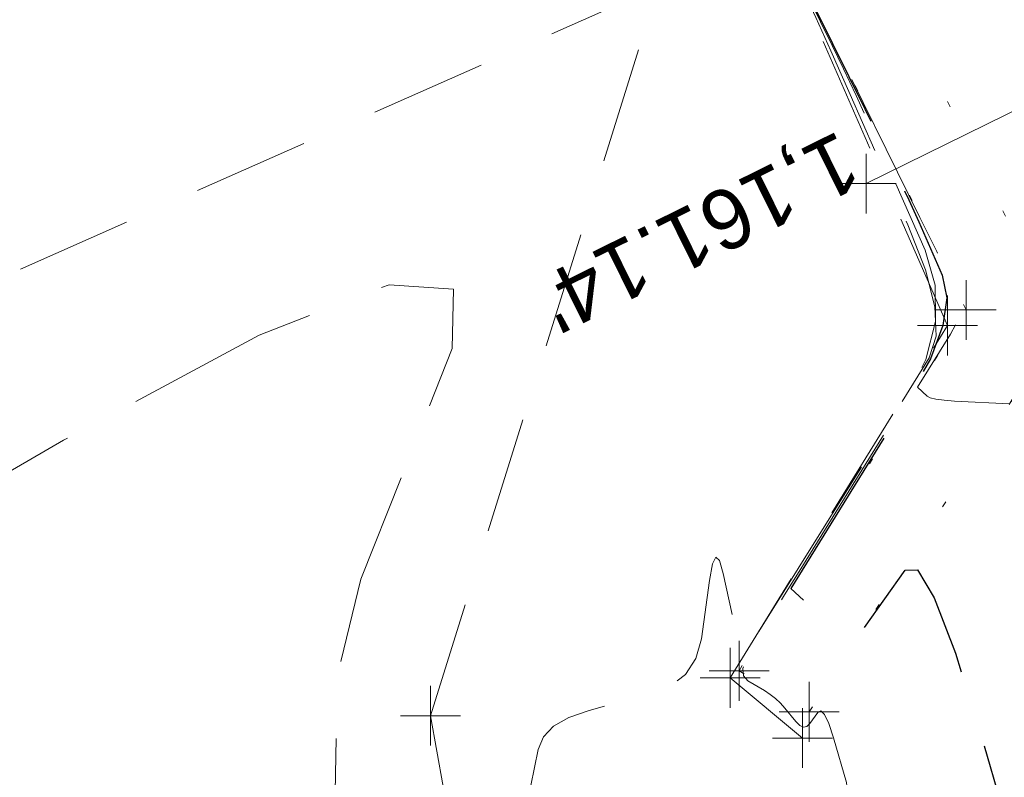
# Model space of a CAD drawing. Extents: x 2324380 to 2325559, y 691096 to 693386.
# Tile 30 of 92: x 2325119 to 2325135, y 691791 to 691804. Entities that reach past the tile are written whole.
import ezdxf
from ezdxf.enums import TextEntityAlignment as Align

# ---------------------------------------------------------------- set-up
doc = ezdxf.new("R2010")
doc.units = 0
doc.header["$MEASUREMENT"] = 0
for name, pattern in [('DGN Style 1', [1.9424614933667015, 0.003232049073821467, -1.93922944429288]), ('DGN Style 2', [3.232049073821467, 1.93922944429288, -1.292819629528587]), ('DGN Style 3', [4.524868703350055, 3.232049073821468, -1.292819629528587]), ('DGN Style 5', [2.262434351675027, 0.9696147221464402, -1.292819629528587]), ('stormlineex', [0])]:
    doc.linetypes.add(name, pattern=pattern)
for name, color, linetype, lineweight in [('DR_X_Elev_Flow', 151, 'Continuous', 0), ('DR_X_Headwall', 120, 'DGN Style 1', 0), ('DR_X_Storm_Sewer', 151, 'DGN Style 5', 0), ('DT_X_Contour_Major', 132, 'DGN Style 3', 30), ('DT_X_Contour_Minor', 136, 'DGN Style 3', 0), ('DT_X_Terrain_Ground_Line', 92, 'DGN Style 3', 13), ('SV_X_Break_Lines', 4, 'DGN Style 2', 0), ('SV_X_Toe_of_Slope', 193, 'DGN Style 2', 0)]:
    doc.layers.add(name, color=color, linetype=linetype, lineweight=lineweight)
doc.layers.add('SC_Scratch1 (Construction)', color=7, linetype='Continuous', lineweight=0, plot=False)
doc.layers.add('SV_X_Shot_Marker (Construction)', color=40, linetype='Continuous', lineweight=0, transparency=0.5)
doc.styles.add('Style-Arial', font='arial.ttf')

# ---------------------------------------------------------------- blocks, each defined once
blk = doc.blocks.new('SVPT_222')
at = {"layer": 'SV_X_Shot_Marker (Construction)', "transparency": 33554495}
for p, q in [((0, 0.02500000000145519), (0, -0.02499999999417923)), ((-0.02500000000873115, 0), (0.02499999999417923, 0))]:
    blk.add_line(p, q, dxfattribs=at)
blk.add_point((0, 0), dxfattribs=at)
blk = doc.blocks.new('SVPT_223')
at = {"layer": 'SV_X_Shot_Marker (Construction)', "transparency": 33554495}
for p, q in [((0, 0.02500000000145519), (0, -0.02499999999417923)), ((-0.02500000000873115, 0), (0.02499999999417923, 0))]:
    blk.add_line(p, q, dxfattribs=at)
blk.add_point((0, 0), dxfattribs=at)
blk = doc.blocks.new('SVPT_224')
at = {"layer": 'SV_X_Shot_Marker (Construction)', "transparency": 33554495}
for p, q in [((0, 0.02500000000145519), (0, -0.02499999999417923)), ((-0.02500000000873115, 7.275957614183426e-12), (0.02499999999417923, 7.275957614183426e-12))]:
    blk.add_line(p, q, dxfattribs=at)
blk.add_point((0, 7.275957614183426e-12), dxfattribs=at)
blk = doc.blocks.new('SVPT_225')
at = {"layer": 'SV_X_Shot_Marker (Construction)', "transparency": 33554495}
for p, q in [((1.455191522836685e-11, 0.02500000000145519), (1.455191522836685e-11, -0.02500000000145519)), ((-0.02499999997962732, 0), (0.02500000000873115, 0))]:
    blk.add_line(p, q, dxfattribs=at)
blk.add_point((1.455191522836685e-11, 0), dxfattribs=at)
blk = doc.blocks.new('SVPT_226')
at = {"layer": 'SV_X_Shot_Marker (Construction)', "transparency": 33554495}
for p, q in [((0, 0.02500000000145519), (0, -0.02500000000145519)), ((-0.02499999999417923, 0), (0.02500000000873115, 0))]:
    blk.add_line(p, q, dxfattribs=at)
blk.add_point((0, 0), dxfattribs=at)
blk = doc.blocks.new('SVPT_227')
at = {"layer": 'SV_X_Shot_Marker (Construction)', "transparency": 33554495}
for p, q in [((0, 0.02500000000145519), (0, -0.02499999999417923)), ((-0.02499999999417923, 7.275957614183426e-12), (0.02500000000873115, 7.275957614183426e-12))]:
    blk.add_line(p, q, dxfattribs=at)
blk.add_point((0, 7.275957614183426e-12), dxfattribs=at)
blk = doc.blocks.new('SVPT_228')
at = {"layer": 'SV_X_Shot_Marker (Construction)', "transparency": 33554495}
for p, q in [((0, 0.02500000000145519), (0, -0.02500000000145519)), ((-0.02499999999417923, 0), (0.02500000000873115, 0))]:
    blk.add_line(p, q, dxfattribs=at)
blk.add_point((0, 0), dxfattribs=at)
blk = doc.blocks.new('PIO_2')
at = {"layer": 'DR_X_Elev_Flow', "lineweight": 13}
for p, q in [((0, 0.02500000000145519), (0, -0.02500000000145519)), ((-0.02499999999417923, 0), (0.02499999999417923, 0))]:
    blk.add_line(p, q, dxfattribs=at)
blk.add_point((0, 0), dxfattribs=at)
blk = doc.blocks.new('SVPT_292')
at = {"layer": 'SV_X_Shot_Marker (Construction)', "transparency": 33554495}
for p, q in [((-1.455191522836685e-11, 0.02500000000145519), (-1.455191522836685e-11, -0.02500000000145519)), ((-0.02500000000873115, 0), (0.02499999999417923, 0))]:
    blk.add_line(p, q, dxfattribs=at)
blk.add_point((-1.455191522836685e-11, 0), dxfattribs=at)
blk = doc.blocks.new('*U775', base_point=(2325132.483, 691830.4755833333, 1167.424))
at = {"layer": 'DT_X_Contour_Major', "elevation": 1165.000000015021, "flags": 128}
blk.add_lwpolyline([(2325062.22452278, 692016.678583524), (2325074.372765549, 691999.6568996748), (2325070.632156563, 692016.4532464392), (2325069.905126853, 692019.637177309), (2325069.327155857, 692021.990535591), (2325068.898243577, 692023.5133212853), (2325068.618390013, 692024.2055343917), (2325068.070858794, 692024.9440058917), (2325067.811792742, 692025.3045698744), (2325067.445242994, 692025.8324081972), (2325066.971209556, 692026.5275208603), (2325066.389692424, 692027.3899078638), (2325063.425150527, 692031.8046873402), (2325061.616166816, 692032.5952432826), (2325057.216342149, 692033.0360270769), (2325056.388039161, 692033.128512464), (2325055.78876934, 692033.2170612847), (2325055.418532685, 692033.3016735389), (2325055.277329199, 692033.3823492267), (2325055.206164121, 692033.5922356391), (2325055.14559214, 692033.9333602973), (2325055.017250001, 692034.799319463), (2325054.821137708, 692036.1901131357), (2325054.557255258, 692038.1057413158), (2325053.763208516, 692043.9138624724), (2325053.558012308, 692045.8031735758), (2325053.53795874, 692047.1150160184), (2325053.703047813, 692047.8493898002), (2325054.053279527, 692048.0062949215), (2325055.234087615, 692047.6547503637), (2325055.67222142, 692047.4548131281), (2325056.101016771, 692047.1186598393), (2325056.520473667, 692046.6462904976), (2325056.930592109, 692046.0377051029), (2325058.011790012, 692044.2331893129), (2325058.429030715, 692043.6472992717), (2325058.869854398, 692043.2430159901), (2325059.334261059, 692043.0203394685), (2325059.822250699, 692042.9792697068), (2325061.155000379, 692043.1118926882), (2325061.593771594, 692043.1483397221), (2325061.910522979, 692043.1582135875), (2325062.105254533, 692043.1415142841), (2325062.177966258, 692043.0982418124), (2325062.209171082, 692042.9474176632), (2325062.253837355, 692042.9065313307), (2325062.364432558, 692042.8969904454), (2325062.540956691, 692042.9187950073), (2325062.783409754, 692042.9719450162), (2325063.517856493, 692043.1554723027), (2325063.810681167, 692043.2259183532), (2325064.138320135, 692043.2996110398), (2325064.500773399, 692043.3765503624), (2325064.898040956, 692043.456736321), (2325066.003840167, 692043.6748943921), (2325066.379545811, 692043.7367893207), (2325066.677313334, 692043.7588555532), (2325066.897142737, 692043.7410930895), (2325067.039034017, 692043.6835019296), (2325067.313493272, 692043.4768205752), (2325067.421974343, 692043.3948467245), (2325067.541573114, 692043.3039361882), (2325067.672289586, 692043.2040889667), (2325067.814123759, 692043.0953050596), (2325068.207171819, 692042.79329906), (2325068.346352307, 692042.6465095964), (2325068.469107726, 692042.4326457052), (2325068.575438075, 692042.1517073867), (2325068.665343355, 692041.8036946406), (2325068.883190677, 692040.7862280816), (2325068.961583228, 692040.4182306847), (2325069.03337539, 692040.0773384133), (2325069.098567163, 692039.7635512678), (2325069.157158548, 692039.4768692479), (2325069.304601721, 692038.7485240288), (2325069.361124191, 692038.5163905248), (2325069.420109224, 692038.3662489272), (2325069.481556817, 692038.2980992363), (2325069.545466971, 692038.3119414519), (2325069.719177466, 692038.4581765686), (2325069.791733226, 692038.4702634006), (2325069.879117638, 692038.396847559), (2325069.981330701, 692038.2379290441), (2325070.098372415, 692037.9935078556), (2325070.430255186, 692037.227714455), (2325070.646520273, 692036.939650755), (2325071.046403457, 692036.6498047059), (2325071.629904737, 692036.3581763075), (2325072.397024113, 692036.0647655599), (2325074.68749991, 692035.2799604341), (2325075.477128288, 692034.9283003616), (2325076.128156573, 692034.4619239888), (2325076.640584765, 692033.8808313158), (2325077.014412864, 692033.1850223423), (2325077.826487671, 692031.1765766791), (2325078.127007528, 692030.4508547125), (2325078.419510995, 692029.7800230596), (2325078.703998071, 692029.1640817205), (2325078.980468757, 692028.6030306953), (2325079.707035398, 692027.1800817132), (2325079.949642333, 692026.7067105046), (2325080.132538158, 692026.3538086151), (2325080.255722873, 692026.1213760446), (2325080.319196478, 692026.0094127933), (2325080.408844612, 692025.8714698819), (2325080.453476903, 692025.7740472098), (2325080.520137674, 692025.5852363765), (2325080.608826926, 692025.3050373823), (2325080.719544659, 692024.933450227), (2325081.044163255, 692023.8207002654), (2325081.13528766, 692023.4356034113), (2325081.165196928, 692023.1148753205), (2325081.133891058, 692022.8585159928), (2325081.041370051, 692022.6665254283), (2325080.713027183, 692022.2403756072), (2325080.668363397, 692021.8621578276), (2325080.780629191, 692021.0471168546), (2325081.049824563, 692019.7952526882), (2325081.475949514, 692018.1065653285), (2325082.821522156, 692013.0209681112), (2325083.397621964, 692010.7553819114), (2325084.116741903, 692007.7728212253), (2325084.978881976, 692004.0732860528), (2325085.984042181, 691999.6567763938), (2325088.855162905, 691986.923451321), (2325089.859087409, 691982.5342501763), (2325090.717520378, 691978.9166405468), (2325091.430461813, 691976.0706224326), (2325091.997911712, 691973.9961958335), (2325093.317122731, 691969.4931802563), (2325093.785872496, 691967.8758230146), (2325094.202713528, 691966.4010129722), (2325094.567645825, 691965.0687501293), (2325094.88066939, 691963.8790344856), (2325095.646187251, 691960.8965223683), (2325096.033005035, 691959.4384384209), (2325096.619319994, 691957.3010706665), (2325097.405132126, 691954.4844191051), (2325098.390441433, 691950.9884837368), (2325101.283929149, 691940.7602776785), (2325102.264488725, 691937.2721804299), (2325103.036051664, 691934.4790432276), (2325103.598617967, 691932.3808660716), (2325103.952187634, 691930.9776489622), (2325104.616377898, 691928.1623500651), (2325104.891666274, 691927.0102494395), (2325105.219388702, 691925.6654217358), (2325105.599545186, 691924.1278669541), (2325106.032135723, 691922.3975850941), (2325107.25562256, 691917.5265306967), (2325107.719372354, 691915.374809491), (2325108.193006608, 691912.572936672), (2325108.67652532, 691909.1209122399), (2325109.169928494, 691905.0187361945), (2325110.498849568, 691893.2127312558), (2325110.987172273, 691889.1273980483), (2325111.455449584, 691885.7259021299), (2325111.903681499, 691883.0082435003), (2325112.331868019, 691880.9744221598), (2325113.446971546, 691876.4626816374), (2325113.863239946, 691874.760470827), (2325114.2757175, 691873.0376437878), (2325114.684404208, 691871.29420052), (2325115.08930007, 691869.5301410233), (2325116.163967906, 691864.7984940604), (2325116.707350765, 691862.8331649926), (2325117.531498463, 691860.4859130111), (2325118.636411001, 691857.7567381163), (2325120.022088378, 691854.6456403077), (2325124.09158117, 691845.8401489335), (2325125.483602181, 691842.6703071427), (2325126.607545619, 691839.7649003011), (2325127.463411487, 691837.1239284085), (2325128.051199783, 691834.747391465), (2325129.261198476, 691828.7625395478), (2325129.657739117, 691826.7622733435), (2325129.939862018, 691825.2501136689), (2325130.107567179, 691824.2260605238), (2325130.160854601, 691823.6901139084), (2325130.150397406, 691822.9117316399), (2325130.115346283, 691822.5128740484), (2325130.018035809, 691821.9000879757), (2325129.858465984, 691821.0733734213), (2325129.636636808, 691820.0327303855), (2325128.962079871, 691816.9724443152), (2325128.713783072, 691816.0194372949), (2325128.474810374, 691815.4556307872), (2325128.245161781, 691815.2810247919), (2325128.024837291, 691815.4956193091), (2325127.449737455, 691816.5868053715), (2325127.254527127, 691816.9401160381), (2325127.10022102, 691817.1816584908), (2325126.986819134, 691817.3114327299), (2325126.91432147, 691817.3294387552), (2325126.775533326, 691817.2284305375), (2325126.712429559, 691817.18787684), (2325126.627209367, 691817.1419719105), (2325126.519872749, 691817.0907157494), (2325126.390419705, 691817.0341083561), (2325126.015723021, 691816.8760203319), (2325125.900047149, 691816.8069158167), (2325125.834042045, 691816.7181682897), (2325125.81770771, 691816.6097777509), (2325125.851044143, 691816.4817441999), (2325126.00616899, 691816.1141307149), (2325126.103951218, 691815.892289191), (2325126.280954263, 691815.5024747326), (2325126.537178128, 691814.9446873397), (2325126.872622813, 691814.2189270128), (2325127.872769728, 691812.059602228), (2325128.234907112, 691811.2838826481), (2325128.571209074, 691810.5762174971), (2325128.881675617, 691809.9366067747), (2325129.166306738, 691809.3650504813), (2325129.890875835, 691807.9316396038), (2325130.147062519, 691807.4285862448), (2325130.372195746, 691806.9944843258), (2325130.566275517, 691806.6293338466), (2325130.729301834, 691806.3331348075), (2325131.122634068, 691805.6352059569), (2325131.289417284, 691805.3298027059), (2325131.494767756, 691804.9370395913), (2325131.738685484, 691804.456916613), (2325132.021170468, 691803.8894337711), (2325132.825886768, 691802.2596663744), (2325133.108366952, 691801.6832353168), (2325133.35227028, 691801.176267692), (2325133.557596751, 691800.7387634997), (2325133.724346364, 691800.37072274), (2325134.117576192, 691799.4818986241), (2325134.193721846, 691799.1047587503), (2325134.127236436, 691798.6399572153), (2325133.918119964, 691798.0874940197), (2325133.566372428, 691797.4473691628), (2325131.592078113, 691794.2555759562), (2325132.161643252, 691793.7240018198), (2325132.27455764, 691793.6240287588), (2325132.369201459, 691793.5519270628), (2325132.445574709, 691793.5076967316), (2325132.503677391, 691793.4913377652), (2325132.732191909, 691793.4800291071), (2325133.49850761, 691794.5628672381), (2325133.701044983, 691794.5634872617), (2325133.980236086, 691794.1012738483), (2325134.33608092, 691793.1762269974), (2325134.768579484, 691791.7883467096), (2325136.024113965, 691787.4702213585), (2325136.424527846, 691785.9953667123), (2325136.684118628, 691784.8093967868), (2325136.802886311, 691783.912311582), (2325136.780830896, 691783.3041110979), (2325136.534252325, 691782.0674227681), (2325136.503153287, 691781.1755694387), (2325136.594790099, 691779.4275256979), (2325136.809162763, 691776.8232915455), (2325137.146271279, 691773.3628669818), (2325138.208875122, 691762.9934809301), (2325138.593938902, 691759.362558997), (2325138.952177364, 691756.2468327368), (2325139.283590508, 691753.6463021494), (2325139.588178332, 691751.5609672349), (2325140.364645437, 691746.6870016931), (2325140.654164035, 691744.8786370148), (2325140.9403695, 691743.1090171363), (2325141.223261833, 691741.3781420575), (2325141.502841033, 691739.6860117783), (2325142.243968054, 691735.2253241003), (2325142.601160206, 691733.0575860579), (2325143.116891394, 691729.8998876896), (2325143.79116162, 691725.7522289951), (2325144.623970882, 691720.6146099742), (2325147.056180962, 691705.594345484), (2325147.868785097, 691700.5557109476), (2325148.482439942, 691696.7050057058), (2325148.897145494, 691694.0422297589), (2325149.112901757, 691692.5673831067), (2325149.422986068, 691690.218364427), (2325149.533967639, 691689.3620989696), (2325149.634349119, 691688.5550666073), (2325149.724130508, 691687.79726734), (2325149.803311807, 691687.0887011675), (2325150.00032848, 691685.264835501), (2325150.100934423, 691684.4023203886), (2325150.254989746, 691683.1826743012), (2325150.462494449, 691681.6058972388), (2325150.723448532, 691679.6719892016), (2325152.065949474, 691669.8137794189), (2325148.679842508, 691677.5391432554), (2325147.991892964, 691679.1152140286), (2325147.379233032, 691680.5325561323), (2325146.841862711, 691681.7911695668), (2325146.379782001, 691682.8910543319), (2325145.247952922, 691685.6124421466), (2325144.56206105, 691687.4621823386), (2325143.353257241, 691690.970362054), (2325141.621541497, 691696.1369812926), (2325139.366913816, 691702.9620400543), (2325127.625190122, 691738.6820064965), (2325108.002949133, 691727.731994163)], dxfattribs=at)
at = {"layer": 'DT_X_Contour_Minor', "flags": 128}
for points, elevation in [([(2325051.479515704, 692048.4309628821), (2325053.176948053, 692043.7703180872), (2325053.469540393, 692043.0842580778), (2325053.619846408, 692043.0234972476), (2325053.627866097, 692043.5880355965), (2325053.49359946, 692044.7778731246), (2325052.945839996, 692048.7845054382), (2325052.851024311, 692050.0739003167), (2325052.977396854, 692050.9371107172), (2325053.324957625, 692051.3741366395), (2325053.893706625, 692051.3849780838), (2325055.70528826, 692050.8456426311), (2325056.377467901, 692050.5389013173), (2325057.035320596, 692050.0231789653), (2325057.678846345, 692049.2984755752), (2325058.308045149, 692048.3647911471), (2325059.966806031, 692045.5963246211), (2325060.528256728, 692044.689630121), (2325060.968538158, 692044.0458965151), (2325061.28765032, 692043.6651238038), (2325061.485593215, 692043.5473119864), (2325061.851881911, 692043.5837616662), (2325061.974655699, 692043.5832259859), (2325062.068260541, 692043.5542816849), (2325062.132696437, 692043.4969287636), (2325062.167963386, 692043.4111672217), (2325062.223116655, 692043.144591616), (2325062.250345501, 692043.0594033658), (2325062.290667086, 692043.0037703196), (2325062.344081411, 692042.9776924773), (2325062.410588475, 692042.981169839), (2325062.605397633, 692043.0298497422), (2325062.746242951, 692043.0609987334), (2325063.022672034, 692043.1179357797), (2325063.434684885, 692043.2006608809), (2325063.982281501, 692043.3091740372), (2325065.623317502, 692043.6329265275), (2325066.165625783, 692043.736263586), (2325066.561773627, 692043.8034603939), (2325066.811761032, 692043.8345169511), (2325066.915588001, 692043.8294332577), (2325066.997579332, 692043.7676897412), (2325067.052350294, 692043.72601758), (2325067.15516968, 692043.6473087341), (2325067.306037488, 692043.5315632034), (2325067.504953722, 692043.3787809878), (2325068.099461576, 692042.9219794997), (2325068.30998009, 692042.6999519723), (2325068.495654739, 692042.3764705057), (2325068.656485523, 692041.9515351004), (2325068.792472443, 692041.4251457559), (2325069.121979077, 692039.8861689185), (2325069.231511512, 692039.374211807), (2325069.312978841, 692038.9925731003), (2325069.366381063, 692038.7412527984), (2325069.391718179, 692038.6202509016), (2325069.421863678, 692038.47133705), (2325069.444299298, 692038.433034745), (2325069.488997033, 692038.4298132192), (2325069.555956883, 692038.4616724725), (2325069.645178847, 692038.528612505), (2325069.912786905, 692038.75389363), (2325070.004534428, 692038.818725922), (2325070.079070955, 692038.8442619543), (2325070.136396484, 692038.8305017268), (2325070.176511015, 692038.7774452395), (2325070.260535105, 692038.5835662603), (2325070.458702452, 692038.4614966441), (2325070.990186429, 692038.2406970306), (2325071.854987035, 692037.9211674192), (2325073.053104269, 692037.5029078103), (2325076.692505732, 692036.2559088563), (2325077.911121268, 692035.786299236), (2325078.837416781, 692035.3127195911), (2325079.471392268, 692034.835169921), (2325079.813047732, 692034.3536502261), (2325080.334368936, 692033.0643043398), (2325080.55994041, 692032.534476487), (2325080.845663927, 692031.9120023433), (2325081.191539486, 692031.1968819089), (2325081.597567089, 692030.3891151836), (2325082.760510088, 692028.111542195), (2325083.148826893, 692027.3538639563), (2325083.44157006, 692026.7890089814), (2325083.638739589, 692026.4169772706), (2325083.740335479, 692026.2377688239), (2325083.883826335, 692026.0169773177), (2325083.955264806, 692025.8610425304), (2325084.061962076, 692025.5588317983), (2325084.203918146, 692025.1103451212), (2325084.381133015, 692024.5155824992), (2325084.900717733, 692022.7345142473), (2325085.061616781, 692022.1376549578), (2325085.154625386, 692021.6828782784), (2325085.179743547, 692021.3701842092), (2325085.136971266, 692021.1995727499), (2325084.93239126, 692020.9340523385), (2325084.964817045, 692020.4706652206), (2325085.215529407, 692019.2796441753), (2325085.684528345, 692017.3609892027), (2325086.371813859, 692014.7147003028), (2325088.495623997, 692006.6877513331), (2325089.269861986, 692003.7108073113), (2325089.999718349, 692000.8001869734), (2325090.685193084, 691997.955890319), (2325091.326286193, 691995.1779173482), (2325092.976692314, 691987.8584210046), (2325093.618265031, 691985.115256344), (2325094.305178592, 691982.37538462), (2325095.037432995, 691979.6388058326), (2325095.815028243, 691976.9055199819), (2325097.949070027, 691969.6211482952), (2325098.707350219, 691967.0048057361), (2325099.381659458, 691964.6190568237), (2325099.971997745, 691962.4639015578), (2325100.478365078, 691960.5393399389), (2325101.716716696, 691955.714633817), (2325102.188588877, 691953.8998562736), (2325102.675441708, 691952.0740532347), (2325103.177275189, 691950.2372247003), (2325103.694089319, 691948.3893706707), (2325105.092234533, 691943.4470592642), (2325105.599364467, 691941.6203651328), (2325106.072145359, 691939.8470162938), (2325106.510577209, 691938.127012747), (2325106.914660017, 691936.4603544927), (2325107.946415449, 691932.0870595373), (2325108.374049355, 691930.2973824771), (2325108.8831345, 691928.2083225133), (2325109.473670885, 691925.8198796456), (2325110.145658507, 691923.1320538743), (2325112.046227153, 691915.5653412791), (2325112.702579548, 691912.7917586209), (2325113.246210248, 691910.1460450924), (2325113.677119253, 691907.6282006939), (2325113.995306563, 691905.2382254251), (2325114.693510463, 691899.0354502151), (2325115.004129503, 691896.6703287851), (2325115.412333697, 691894.2270459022), (2325115.918123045, 691891.7056015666), (2325116.521497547, 691889.1059957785), (2325118.260609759, 691882.069498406), (2325118.909820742, 691879.4147353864), (2325119.553119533, 691876.7278193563), (2325120.190506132, 691874.0087503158), (2325120.821980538, 691871.257528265), (2325122.498029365, 691863.8780654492), (2325123.139232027, 691861.2592360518), (2325123.805803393, 691858.9373449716), (2325124.497743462, 691856.9123922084), (2325125.215052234, 691855.1843777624), (2325127.161700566, 691850.9722569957), (2325127.878398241, 691849.2045831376), (2325128.568505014, 691847.0606521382), (2325129.232020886, 691844.5404639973), (2325129.868945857, 691841.6440187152), (2325131.531957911, 691833.418488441), (2325132.07739754, 691830.701904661), (2325132.466457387, 691828.7213010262), (2325132.699137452, 691827.4766775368), (2325132.775437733, 691826.9680341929), (2325132.770398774, 691826.5929588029), (2325132.709509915, 691826.2011516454), (2325132.530622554, 691825.3070367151), (2325132.233736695, 691823.9106140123), (2325131.818852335, 691822.0118835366), (2325130.55516271, 691816.2788585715), (2325130.122429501, 691814.4320240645), (2325129.771997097, 691813.1912892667), (2325129.503865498, 691812.5566541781), (2325129.318034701, 691812.5281187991), (2325128.642859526, 691813.8091863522), (2325128.321650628, 691813.590684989), (2325128.249179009, 691813.5405091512), (2325128.169425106, 691813.4836250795), (2325128.08238892, 691813.4200327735), (2325127.98807045, 691813.3497322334), (2325127.530925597, 691813.0060105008), (2325128.379656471, 691811.1735941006), (2325128.582994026, 691810.742574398), (2325128.829264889, 691810.2348366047), (2325129.118469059, 691809.6503807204), (2325129.450606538, 691808.9892067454), (2325130.39355089, 691807.1237853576), (2325130.70858817, 691806.5016975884), (2325130.946491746, 691806.034500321), (2325131.107261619, 691805.7221935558), (2325131.190897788, 691805.5647772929), (2325131.311082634, 691805.3515212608), (2325131.40326768, 691805.1747148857), (2325131.589684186, 691804.804237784), (2325131.870332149, 691804.240089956), (2325132.245211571, 691803.4822714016), (2325133.370531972, 691801.2031942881), (2325133.74489199, 691800.4438122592), (2325134.023981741, 691799.8749740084), (2325134.207801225, 691799.4966795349), (2325134.296350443, 691799.3089288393), (2325134.405454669, 691799.0623186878), (2325134.426581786, 691798.9576787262), (2325134.408134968, 691798.8287164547), (2325134.350114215, 691798.6754318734), (2325134.252519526, 691798.4978249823), (2325133.704738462, 691797.612240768), (2325133.86276809, 691797.464751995), (2325133.916900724, 691797.4358852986), (2325134.011571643, 691797.4124946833), (2325134.146780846, 691797.3945801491), (2325134.322528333, 691797.382141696), (2325135.237272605, 691797.3368731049), (2325135.43171091, 691797.6116230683), (2325135.575700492, 691797.2933054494), (2325135.924338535, 691796.220602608), (2325136.477625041, 691794.3935145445), (2325137.235560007, 691791.8120412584), (2325139.529584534, 691783.9222655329), (2325140.276506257, 691781.3043181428), (2325140.796753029, 691779.3678077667), (2325141.090324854, 691778.1127344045), (2325141.157221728, 691777.5390980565), (2325141.033380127, 691776.9179838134), (2325141.017760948, 691776.4700594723), (2325141.063784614, 691775.5921221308), (2325141.171451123, 691774.284171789), (2325141.340760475, 691772.5462084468), (2325141.87444254, 691767.3382888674), (2325142.11086618, 691765.2445958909), (2325142.419875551, 691762.8694566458), (2325142.801470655, 691760.2128711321), (2325143.25565149, 691757.2748393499), (2325144.563581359, 691749.0648262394), (2325145.051264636, 691746.0187034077), (2325145.533367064, 691743.0378447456), (2325146.009888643, 691740.1222502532), (2325146.480829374, 691737.2719199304), (2325147.729230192, 691729.7580579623), (2325148.199118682, 691726.9204513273), (2325148.672483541, 691724.0430278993), (2325149.149324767, 691721.125787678), (2325149.629642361, 691718.1687306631), (2325150.915124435, 691710.2301562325), (2325151.37568378, 691707.3316841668), (2325151.793250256, 691704.5901987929), (2325152.167823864, 691702.0057001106), (2325152.499404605, 691699.5781881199), (2325153.326296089, 691693.3141384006), (2325153.622246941, 691691.0307638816), (2325153.889930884, 691688.8786776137), (2325154.129347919, 691686.8578795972), (2325154.340498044, 691684.9683698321), (2325154.865875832, 691680.104728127), (2325155.11167875, 691677.9697592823), (2325155.455054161, 691675.2125840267), (2325155.896002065, 691671.8332023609), (2325156.434522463, 691667.8316142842), (2325158.000673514, 691656.3311041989), (2325158.518017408, 691652.5255111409), (2325158.895435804, 691649.7341145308), (2325159.132928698, 691647.9569143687), (2325159.230496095, 691647.1939106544), (2325159.304108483, 691646.5114960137), (2325159.32958324, 691646.2845597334), (2325159.350798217, 691646.1155618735), (2325159.367753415, 691646.0045024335), (2325159.380448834, 691645.951381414), (2325159.408623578, 691645.8869765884), (2325159.414995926, 691645.8602943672), (2325159.412981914, 691645.8285513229), (2325159.40258154, 691645.7917474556), (2325159.383794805, 691645.749882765), (2325159.32251503, 691645.6314958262), (2325159.281097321, 691645.5844674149), (2325159.202804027, 691645.5321723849), (2325159.087635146, 691645.4746107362), (2325158.93559068, 691645.411782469), (2325158.480971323, 691645.2372182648), (2325158.310273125, 691645.2082930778), (2325158.139143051, 691645.25244067), (2325157.967581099, 691645.3696610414), (2325157.79558727, 691645.5599541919), (2325157.336361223, 691646.1648329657), (2325157.00723021, 691646.7704346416), (2325156.364256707, 691648.1335805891), (2325155.407440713, 691650.2542708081), (2325154.136782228, 691653.1325052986), (2325150.329902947, 691661.8178563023), (2325148.93929205, 691665.007910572), (2325147.622618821, 691668.0640601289), (2325146.379883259, 691670.9863049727), (2325145.211085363, 691673.7746451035), (2325142.192874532, 691681.0316791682), (2325141.194554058, 691683.4371394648), (2325140.463250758, 691685.210744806), (2325139.998964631, 691686.3524951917), (2325139.801695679, 691686.8623906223), (2325139.504147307, 691687.7675744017), (2325139.006897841, 691687.4900888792)], 1166.000000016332), ([(2325086.960168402, 691951.4012568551), (2325086.239573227, 691957.6004521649), (2325086.064202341, 691958.9228859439), (2325085.846916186, 691960.2333892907), (2325085.587714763, 691961.5319622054), (2325085.286598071, 691962.8186046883), (2325084.427733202, 691966.2337440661), (2325084.098561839, 691967.5506801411), (2325083.755196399, 691968.9401338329), (2325083.397636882, 691970.4021051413), (2325083.02588329, 691971.9365940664), (2325082.015614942, 691976.125254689), (2325081.498011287, 691978.3353403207), (2325080.702901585, 691981.8241017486), (2325079.630285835, 691986.591538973), (2325078.280164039, 691992.6376519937), (2325074.309831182, 692010.4655211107), (2325072.941108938, 692016.4042485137), (2325071.812691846, 692020.8495288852), (2325070.924579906, 692023.8013622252), (2325070.276773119, 692025.2597485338), (2325068.869695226, 692027.1575159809), (2325068.364818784, 692027.8445228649), (2325067.90549788, 692028.4822179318), (2325067.491732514, 692029.0706011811), (2325067.123522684, 692029.6096726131), (2325066.202370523, 692030.9814473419), (2325065.866157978, 692031.4908988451), (2325065.548384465, 692031.9904223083), (2325065.249049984, 692032.4800177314), (2325064.968154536, 692032.9596851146), (2325064.243685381, 692034.2255607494), (2325063.928180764, 692034.6403885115), (2325063.525018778, 692034.9354650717), (2325063.034199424, 692035.11079043), (2325062.4557227, 692035.1663645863), (2325060.796241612, 692035.1548940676), (2325060.176735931, 692035.158642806), (2325059.562829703, 692035.17849191), (2325058.954522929, 692035.2144413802), (2325058.351815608, 692035.2664912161), (2325056.752062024, 692035.4267579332), (2325056.211632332, 692035.5250905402), (2325055.790158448, 692035.6998883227), (2325055.48764037, 692035.9511512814), (2325055.304078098, 692036.2788794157), (2325054.97318645, 692037.2547746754), (2325054.847274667, 692037.7018102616), (2325054.717708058, 692038.3109955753), (2325054.584486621, 692039.0823306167), (2325054.447610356, 692040.0158153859), (2325054.077733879, 692042.7213077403), (2325053.98215103, 692043.6013714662), (2325053.972809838, 692044.212443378), (2325054.049710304, 692044.5545234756), (2325054.212852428, 692044.6276117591), (2325054.762886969, 692044.4638580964), (2325054.96697494, 692044.3707249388), (2325055.166712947, 692044.2141407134), (2325055.36210099, 692043.99410542), (2325055.553139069, 692043.7106190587), (2325056.056773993, 692042.8700540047), (2325056.329804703, 692042.6049684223), (2325056.771170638, 692042.440135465), (2325057.380871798, 692042.3755551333), (2325058.158908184, 692042.4112274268), (2325060.458118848, 692042.6400237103), (2325061.21288749, 692042.7134534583), (2325061.752785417, 692042.7621454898), (2325062.077812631, 692042.7860998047), (2325062.18796913, 692042.7853164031), (2325062.195225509, 692042.7502437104), (2325062.257329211, 692042.7536592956), (2325062.438198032, 692042.7902105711), (2325062.737831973, 692042.8598975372), (2325063.156231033, 692042.9627201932), (2325064.430315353, 692043.2810948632), (2325064.875119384, 692043.390837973), (2325065.253968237, 692043.4812862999), (2325065.566861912, 692043.5524398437), (2325065.81380041, 692043.6042986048), (2325066.384362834, 692043.7168622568), (2325066.59346584, 692043.7373150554), (2325066.792853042, 692043.7142507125), (2325066.98252444, 692043.6476692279), (2325067.162480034, 692043.5375706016), (2325067.629407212, 692043.185951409), (2325067.791598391, 692043.0636758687), (2325067.92797655, 692042.9605636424), (2325068.038541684, 692042.8766147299), (2325068.123293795, 692042.8118291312), (2325068.314882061, 692042.66461862), (2325068.382724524, 692042.5930672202), (2325068.442560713, 692042.4888209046), (2325068.494390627, 692042.3518796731), (2325068.538214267, 692042.1822435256), (2325068.644402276, 692041.6862872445), (2325068.691654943, 692041.4622495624), (2325068.753771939, 692041.1621037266), (2325068.830753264, 692040.7858497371), (2325068.922598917, 692040.3334875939), (2325069.187339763, 692039.0257110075), (2325069.277949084, 692038.5997463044), (2325069.351221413, 692038.3026846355), (2325069.40715675, 692038.1345260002), (2325069.445755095, 692038.0952703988), (2325069.525568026, 692038.162459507), (2325069.578932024, 692038.121800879), (2325069.679164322, 692037.9494331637), (2325069.826264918, 692037.6453563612), (2325070.020233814, 692037.2095704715), (2325070.599975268, 692035.8718626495), (2325070.834338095, 692035.4178048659), (2325071.102620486, 692035.0589123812), (2325071.40482244, 692034.7951851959), (2325071.740943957, 692034.6266233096), (2325072.682494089, 692034.3040120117), (2325073.043135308, 692034.0703014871), (2325073.418896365, 692033.6111283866), (2325073.809777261, 692032.9264927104), (2325074.215777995, 692032.0163944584), (2325075.318606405, 692029.2888490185), (2325075.694074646, 692028.3672329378), (2325075.993358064, 692027.6480437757), (2325076.216456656, 692027.131281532), (2325076.363370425, 692026.8169462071), (2325076.653560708, 692026.2486212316), (2325076.750457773, 692026.059557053), (2325076.823506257, 692025.9186082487), (2325076.872706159, 692025.8257748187), (2325076.898057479, 692025.7810567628), (2325076.93386289, 692025.7259624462), (2325076.951689, 692025.6870518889), (2325076.978313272, 692025.6116409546), (2325077.013735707, 692025.4997296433), (2325077.057956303, 692025.351317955), (2325077.187608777, 692024.9068862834), (2325077.208958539, 692024.7335518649), (2325077.17576847, 692024.5468723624), (2325077.088038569, 692024.3468477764), (2325076.945768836, 692024.1334781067), (2325076.493663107, 692023.5466988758), (2325076.37190975, 692023.2536504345), (2325076.345728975, 692022.8145895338), (2325076.415120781, 692022.2295161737), (2325076.58008517, 692021.498430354), (2325077.147420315, 692019.354184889), (2325077.52538194, 692017.7999565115), (2325078.233765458, 692014.7454554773), (2325079.272570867, 692010.1906817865), (2325080.641798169, 692004.1356354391), (2325084.733633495, 691985.9884816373), (2325086.099909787, 691979.9532440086), (2325087.129862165, 691975.4578964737), (2325087.82349063, 691972.5024390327), (2325088.180795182, 691971.0868716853), (2325088.685175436, 691969.3652122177), (2325088.864394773, 691968.7468402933), (2325089.023767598, 691968.1829691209), (2325089.163293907, 691967.6735987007), (2325089.282973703, 691967.2187290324), (2325089.575657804, 691966.0784109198), (2325089.877421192, 691964.9770205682), (2325090.563198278, 691962.5280880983), (2325091.632989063, 691958.7316135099), (2325093.086793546, 691953.5875968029), (2325097.475623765, 691938.073496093), (2325098.929612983, 691932.923995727), (2325099.999957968, 691929.1110701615), (2325100.686658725, 691926.6347193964), (2325100.989715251, 691925.4949434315), (2325101.286340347, 691924.2376405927), (2325101.409283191, 691923.7231164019), (2325101.555642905, 691923.1225209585), (2325101.725419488, 691922.4358542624), (2325101.918612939, 691921.6631163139), (2325102.465017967, 691919.4877201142), (2325102.73616516, 691917.957860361), (2325103.139802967, 691914.9998282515), (2325103.675931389, 691910.6136237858), (2325104.344550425, 691904.7992469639), (2325106.304188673, 691887.3900122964), (2325106.970215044, 691881.5844673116), (2325107.498565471, 691877.2247583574), (2325107.889239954, 691874.3108854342), (2325108.142238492, 691872.8428485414), (2325108.633333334, 691870.8558648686), (2325108.816659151, 691870.1062062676), (2325108.998315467, 691869.3474682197), (2325109.178302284, 691868.5796507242), (2325109.356619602, 691867.8027537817), (2325109.829906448, 691865.7189226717), (2325110.275469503, 691864.4070939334), (2325111.257193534, 691862.0344810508), (2325112.77507854, 691858.601084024), (2325114.829124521, 691854.106902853), (2325121.021461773, 691840.7080408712), (2325123.088806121, 691836.1360311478), (2325124.646586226, 691832.4691484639), (2325125.694802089, 691829.7073928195), (2325126.23345371, 691827.8507642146), (2325126.990439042, 691824.1065906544), (2325127.238080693, 691822.8226420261), (2325127.413266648, 691821.7789263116), (2325127.515996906, 691820.975443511), (2325127.546271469, 691820.412193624), (2325127.530396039, 691819.2305044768), (2325127.521182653, 691818.8245964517), (2325127.505449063, 691818.4931392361), (2325127.483195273, 691818.2361328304), (2325127.454421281, 691818.0535772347), (2325127.368997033, 691817.6660300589), (2325127.337553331, 691817.5453435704), (2325127.307290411, 691817.4739444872), (2325127.278208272, 691817.451832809), (2325127.250306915, 691817.4790085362), (2325127.177477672, 691817.6171936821), (2325127.136010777, 691817.6497486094), (2325127.066232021, 691817.6437745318), (2325126.968141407, 691817.5992714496), (2325126.841738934, 691817.5162393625), (2325126.466916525, 691817.2434484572), (2325126.334354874, 691817.1498999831), (2325126.217786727, 691817.0738477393), (2325126.117212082, 691817.015291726), (2325126.032630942, 691816.9742319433), (2325125.828405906, 691816.8880674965), (2325125.781650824, 691816.8117916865), (2325125.794554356, 691816.6475875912), (2325125.867116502, 691816.3954552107), (2325125.999337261, 691816.0553945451), (2325126.431470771, 691815.0313283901), (2325126.606016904, 691814.6245941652), (2325126.805555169, 691814.1724411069), (2325127.030085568, 691813.6748692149), (2325127.2796081, 691813.1318784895), (2325127.978324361, 691811.6233447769), (2325128.23131847, 691811.0814165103), (2325128.466263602, 691810.5870319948), (2325128.683159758, 691810.1401912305), (2325128.882006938, 691809.740894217), (2325129.388200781, 691808.7394938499), (2325129.585536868, 691808.3554749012), (2325129.797899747, 691807.9544683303), (2325130.025289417, 691807.5364741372), (2325130.26770588, 691807.1014923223), (2325130.934185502, 691805.9188906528), (2325131.175566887, 691805.4848905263), (2325131.399851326, 691805.0698413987), (2325131.60703882, 691804.6737432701), (2325131.797129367, 691804.2965961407), (2325132.281241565, 691803.3161384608), (2325132.471841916, 691802.9226583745), (2325132.680558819, 691802.4775613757), (2325132.907392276, 691801.9808474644), (2325133.152342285, 691801.4325166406), (2325133.829697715, 691799.9014785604), (2325134.000463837, 691799.3158622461), (2325134.004745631, 691798.7072918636), (2325133.842543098, 691798.0757674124), (2325133.513856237, 691797.421288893), (2325132.415378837, 691795.6454074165), (2325132.037667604, 691795.0350159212), (2325131.728391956, 691794.5357525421), (2325131.487551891, 691794.1476172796), (2325131.315147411, 691793.8706101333), (2325130.946649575, 691793.2800952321), (2325130.838570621, 691793.0786837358), (2325130.790707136, 691792.917335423), (2325130.803059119, 691792.7960502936), (2325130.875626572, 691792.7148283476), (2325131.149427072, 691792.5516540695), (2325131.247854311, 691792.487508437), (2325131.337785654, 691792.4174522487), (2325131.419221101, 691792.3414855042), (2325131.492160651, 691792.2596082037), (2325131.675338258, 691792.0333879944), (2325131.741557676, 691791.9677992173), (2325131.802832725, 691791.9406980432), (2325131.859163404, 691791.952084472), (2325131.910549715, 691792.0019585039), (2325132.040987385, 691792.1862727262), (2325132.093961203, 691792.2117598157), (2325132.155054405, 691792.1499854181), (2325132.224266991, 691792.0009495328), (2325132.301598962, 691791.7646521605), (2325132.518643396, 691791.0181771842), (2325132.572549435, 691790.6864152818), (2325132.571484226, 691790.2509858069), (2325132.515447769, 691789.7118887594), (2325132.404440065, 691789.0691241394), (2325132.035124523, 691787.2168617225), (2325131.988545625, 691785.881079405), (2325132.125795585, 691783.2629292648), (2325132.446874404, 691779.362411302), (2325132.951782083, 691774.1795255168), (2325134.543307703, 691758.6486729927), (2325135.077011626, 691753.4805221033), (2325135.484479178, 691749.6242088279), (2325135.765710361, 691747.0797331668), (2325135.920705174, 691745.8470951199), (2325136.165709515, 691744.309177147), (2325136.257063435, 691743.738570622), (2325136.347371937, 691743.1801895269), (2325136.436635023, 691742.6340338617), (2325136.524852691, 691742.1001036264), (2325136.758705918, 691740.6925902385), (2325136.913750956, 691739.747129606), (2325137.20349615, 691737.966382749), (2325137.6279415, 691735.3503496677), (2325138.187087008, 691731.8990303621), (2325141.110733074, 691713.8438724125), (2325134.655598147, 691733.9256111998), (2325133.25204592, 691738.3152811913), (2325131.807875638, 691742.8778316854), (2325130.323087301, 691747.6132626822), (2325128.797680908, 691752.521574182), (2325121.584342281, 691775.8304156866), (2325090.374603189, 691770.3308544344), (2325084.522777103, 691769.2996866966), (2325080.342901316, 691768.5631383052), (2325077.834975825, 691768.1212092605), (2325076.999000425, 691767.9738994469)], 1164.000000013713), ([(2325070.069160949, 691793.6403589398), (2325074.090496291, 691789.3205061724), (2325085.457981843, 691794.8978902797), (2325087.92748374, 691796.0780988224), (2325090.464209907, 691797.2284169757), (2325093.068160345, 691798.3488447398), (2325095.739335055, 691799.4393821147), (2325102.952099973, 691802.3076279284), (2325105.276433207, 691804.2383102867), (2325106.839859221, 691807.8791730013), (2325107.642378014, 691813.2302160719), (2325107.683989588, 691820.2914394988), (2325106.102726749, 691857.2342363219), (2325108.317492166, 691855.2276233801), (2325109.012530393, 691854.2460230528), (2325110.148459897, 691852.1611990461), (2325111.725280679, 691848.9731513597), (2325113.742992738, 691844.6818799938), (2325119.711413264, 691831.7675247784), (2325121.684049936, 691827.4595256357), (2325123.125644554, 691824.2212946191), (2325124.036197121, 691822.0528317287), (2325124.415707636, 691820.9541369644), (2325124.719679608, 691819.4506417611), (2325124.819077, 691818.9317456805), (2325124.889290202, 691818.5026788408), (2325124.930319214, 691818.1634412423), (2325124.942164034, 691817.9140328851), (2325124.934837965, 691817.3687162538), (2325124.950492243, 691817.191757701), (2325125.00294963, 691817.0698695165), (2325125.092210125, 691817.0030517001), (2325125.218273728, 691816.9913042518), (2325125.892444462, 691817.0649803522), (2325125.757843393, 691816.9670194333), (2325125.731023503, 691816.9479842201), (2325125.708250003, 691816.9328618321), (2325125.689522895, 691816.9216522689), (2325125.674842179, 691816.9143555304), (2325125.641088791, 691816.9001146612), (2325125.663254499, 691816.816667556), (2325125.755066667, 691816.5770068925), (2325125.916525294, 691816.1811326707), (2325126.147630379, 691815.6290448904), (2325126.856772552, 691813.9485260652), (2325127.108082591, 691813.3568991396), (2325127.330156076, 691812.842407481), (2325127.522993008, 691812.4050510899), (2325127.686593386, 691812.0448299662), (2325128.083878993, 691811.1870873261), (2325128.227729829, 691810.8789503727), (2325128.361318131, 691810.5978464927), (2325128.484643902, 691810.3437756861), (2325128.597707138, 691810.116737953), (2325128.885525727, 691809.5473480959), (2325129.024011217, 691809.2823635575), (2325129.223603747, 691808.9144523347), (2325129.484303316, 691808.443614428), (2325129.806109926, 691807.8698498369), (2325130.745736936, 691806.2025753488), (2325131.061716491, 691805.6399783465), (2325131.304934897, 691805.202643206), (2325131.475392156, 691804.8905699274), (2325131.573088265, 691804.7037585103), (2325131.736596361, 691804.372610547), (2325131.835316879, 691804.162081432), (2325132.008847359, 691803.7788550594), (2325132.257187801, 691803.2229314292), (2325132.580338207, 691802.4943105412), (2325133.541819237, 691800.3210584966), (2325133.834612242, 691799.5712730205), (2325133.991880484, 691798.9518556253), (2325134.013623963, 691798.4628063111), (2325133.899842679, 691798.1041250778), (2325133.415726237, 691797.3214658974), (2325133.214131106, 691796.9961582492), (2325132.972433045, 691796.6072296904), (2325132.690632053, 691796.1546802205), (2325132.36872813, 691795.6385098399), (2325130.77293632, 691793.0812659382), (2325130.465025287, 691794.502798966), (2325130.401061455, 691794.723940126), (2325130.341131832, 691794.7781351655), (2325130.285236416, 691794.6653840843), (2325130.233375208, 691794.3856868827), (2325130.100457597, 691793.417232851), (2325130.009332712, 691793.0868687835), (2325129.835646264, 691792.8221171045), (2325129.579398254, 691792.6229778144), (2325129.240588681, 691792.4894509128), (2325128.227014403, 691792.2208623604), (2325127.888812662, 691792.1045317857), (2325127.634388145, 691791.9569814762), (2325127.463740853, 691791.7782114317), (2325127.376870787, 691791.5682216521), (2325127.256920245, 691790.9666225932), (2325127.25113748, 691790.4415724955), (2325127.323752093, 691789.3176214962), (2325127.474764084, 691787.5947695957), (2325127.704173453, 691785.2730167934), (2325128.957677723, 691773.0407349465), (2325124.982930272, 691785.9742734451), (2325124.30902917, 691788.5799596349), (2325123.99078906, 691790.8540731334), (2325124.028209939, 691792.7966139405), (2325124.42129181, 691794.4075820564), (2325125.943724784, 691798.2614001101), (2325125.966902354, 691799.2495287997), (2325124.894610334, 691799.3235513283), (2325122.726848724, 691798.4834676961), (2325119.463617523, 691796.7292779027), (2325109.301041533, 691790.8326302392), (2325105.487963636, 691788.6749573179), (2325101.670661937, 691786.6244243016), (2325097.849136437, 691784.6810311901), (2325094.023387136, 691782.8447779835), (2325083.815757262, 691778.0909559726), (2325079.650508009, 691776.236257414), (2325074.810482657, 691774.2375282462), (2325069.295681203, 691772.0947684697), (2325063.10610365, 691769.807978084), (2325045.70086204, 691763.5178295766), (2325038.923992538, 691761.1777558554), (2325031.647315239, 691758.875146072), (2325023.870830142, 691756.6100002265), (2325015.594537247, 691754.3823183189), (2324992.858012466, 691748.4917851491), (2324984.789396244, 691746.3978463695), (2324977.635941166, 691744.5339299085), (2324971.397647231, 691742.9000357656), (2324966.074514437, 691741.4961639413), (2324953.099708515, 691738.0592021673), (2324947.677812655, 691736.5339230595), (2324941.143229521, 691734.5358070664), (2324933.49595911, 691732.0648541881), (2324924.736001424, 691729.1210644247), (2324899.892531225, 691720.6405092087), (2324891.251676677, 691717.7739631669), (2324883.961715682, 691715.534741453), (2324878.02264824, 691713.9228440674), (2324873.434474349, 691712.9382710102), (2324863.00053538, 691711.1491752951), (2324858.848084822, 691710.4968688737), (2324854.216187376, 691709.881771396), (2324849.104843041, 691709.3038828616), (2324843.514051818, 691708.7632032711), (2324816.30498337, 691706.3268527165)], 1163.000000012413)]:
    blk.add_lwpolyline(points, dxfattribs=dict(at, elevation=elevation))

msp = doc.modelspace()

# ---------------------------------------------------------------- linework, layer by layer
at = {"layer": 'DR_X_Headwall'}
for points in [[(2325130.728, 691792.8826999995, 1164.591), (2325134.516, 691798.9011999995, 1166.384), (2325131.394, 691805.2266999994, 1166.44), (2325128.781, 691810.372100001, 1166.312), (2325125.768, 691816.7204999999, 1165.56), (2325126.957, 691817.219600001, 1165.588)], [(2325130.728, 691792.8826999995, 1164.591), (2325131.898, 691792.1956999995, 1164.667), (2325136.089, 691798.6481999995, 1166.34), (2325132.449, 691805.8586999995, 1166.417), (2325129.985, 691811.094100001, 1166.328), (2325126.957, 691817.219600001, 1165.588)]]:
    msp.add_polyline3d(points, dxfattribs=at)
at = {"layer": 'DR_X_Storm_Sewer', "linetype": 'stormlineex', "ltscale": 60}
msp.add_line((2325192.437, 691830.444600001, 1161.238), (2325132.846, 691801.0093999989, 1161.141), dxfattribs=at)
at = {"layer": 'SV_X_Break_Lines'}
msp.add_polyline3d([(2325131.786, 691791.7596999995, 1163.791), (2325130.577, 691792.7636999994, 1163.045), (2325134.204, 691798.6421999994, 1162.212), (2325131.458827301, 691804.9114113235, 1162.49), (2325128.223, 691810.612100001, 1161.682), (2325125.604, 691816.9025, 1162.802), (2325127.138, 691817.766600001, 1163.855)], dxfattribs=at)
at = {"layer": 'SV_X_Toe_of_Slope'}
msp.add_polyline3d([(2325158.563, 691645.6406999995, 1165.782), (2325147.081, 691688.3608999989, 1164.4), (2325134.23, 691743.213, 1163.539), (2325125.583, 691792.1326999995, 1162.655), (2325129.379, 691804.296600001, 1162.824), (2325075.41, 691780.3828000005, 1162.106)], dxfattribs=at)

# ---------------------------------------------------------------- block references
at = {"layer": 'DR_X_Elev_Flow', "lineweight": 13, "xscale": 20, "yscale": 20, "zscale": 20}
msp.add_blockref('PIO_2', (2325132.846, 691801.0093999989, 1161.141), dxfattribs=at)
at = {"layer": 'DT_X_Terrain_Ground_Line'}
msp.add_blockref('*U775', (2325132.483, 691830.4755833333, 1167.424), dxfattribs=at)
at = {"layer": 'SV_X_Shot_Marker (Construction)', "transparency": 33554495, "xscale": 20, "yscale": 20, "zscale": 20}
for name, p in [('SVPT_228', (2325134.516, 691798.9011999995, 1166.384)), ('SVPT_227', (2325134.204, 691798.6421999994, 1162.212)), ('SVPT_222', (2325130.728, 691792.8826999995, 1164.591)), ('SVPT_223', (2325130.728, 691792.8826999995, 1164.591)), ('SVPT_226', (2325130.577, 691792.7636999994, 1163.045)), ('SVPT_292', (2325125.583, 691792.1326999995, 1162.655)), ('SVPT_224', (2325131.898, 691792.1956999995, 1164.667)), ('SVPT_225', (2325131.786, 691791.7596999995, 1163.791))]:
    msp.add_blockref(name, p, dxfattribs=at)

# ---------------------------------------------------------------- texts
at = {"layer": 'SC_Scratch1 (Construction)', "color": 151, "lineweight": 0, "style": 'Style-Arial'}
msp.add_text("1,161.14'", height=1, rotation=206.2872433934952, dxfattribs=at).set_placement((2325132.846, 691801.0093999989, 1161.141), align=Align.TOP_LEFT)

doc.saveas('drawing.dxf')
